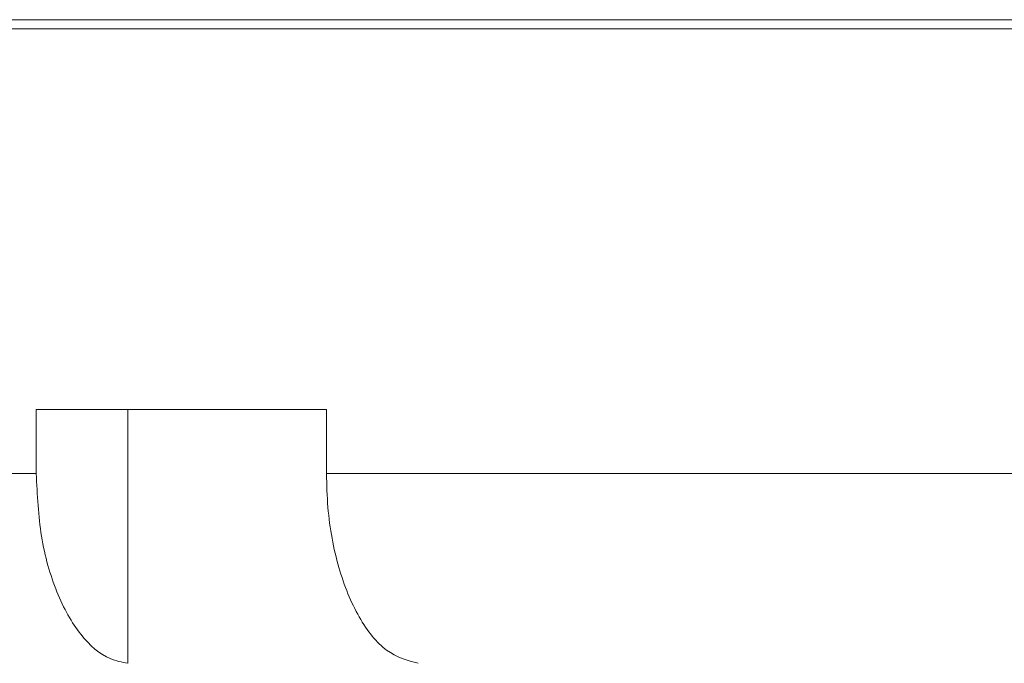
# Model space of a CAD drawing. Header units: inches. Extents: x -4.2 to 22.3, y -10.2 to 17.4.
# Tile 49 of 121: x -2.238 to -1.268, y 0.167 to 0.801. Entities that reach past the tile are written whole.
import ezdxf

# ---------------------------------------------------------------- set-up
doc = ezdxf.new("R2010")
doc.units = ezdxf.units.IN
doc.header["$MEASUREMENT"] = 0

msp = doc.modelspace()

# ---------------------------------------------------------------- linework, layer by layer
at = {"color": 7, "linetype": 'Continuous', "lineweight": 15}
for p, q in [((-3.05066, 0.80052), (0.82434, 0.80052)), ((-3.05066, 0.79152), (0.82434, 0.79152)), ((-1.93549, 0.41652), (-2.22128, 0.41652)), ((-2.22128, 0.41652), (-2.22128, 0.35352)), ((-2.13105, 0.41652), (-2.13105, 0.16666)), ((-1.93549, 0.41652), (-1.93549, 0.35352)), ((-3.04362, 0.35352), (-2.22128, 0.35352)), ((-1.93549, 0.35352), (-0.29082, 0.35352))]:
    msp.add_line(p, q, dxfattribs=at)
for points, knots in [([(-2.22128, 0.35352), (-2.22025, 0.33256), (-2.21819, 0.29063), (-2.2021, 0.23474), (-2.17841, 0.19242), (-2.15314, 0.17084), (-2.13686, 0.16776), (-2.13105, 0.16666)], [0, 0, 0, 0, 0.2190539, 0.4381235, 0.6575299, 0.8777059, 1, 1, 1, 1]), ([(-1.84526, 0.16666), (-1.8558, 0.16955), (-1.87687, 0.17534), (-1.90442, 0.20992), (-1.92471, 0.25922), (-1.93432, 0.31026), (-1.93519, 0.34237), (-1.93549, 0.35352)], [0, 0, 0, 0, 0.221192, 0.442436, 0.66314, 0.882991, 1, 1, 1, 1])]:
    msp.add_open_spline(points, degree=3, knots=knots, dxfattribs=at)

doc.saveas('drawing.dxf')
